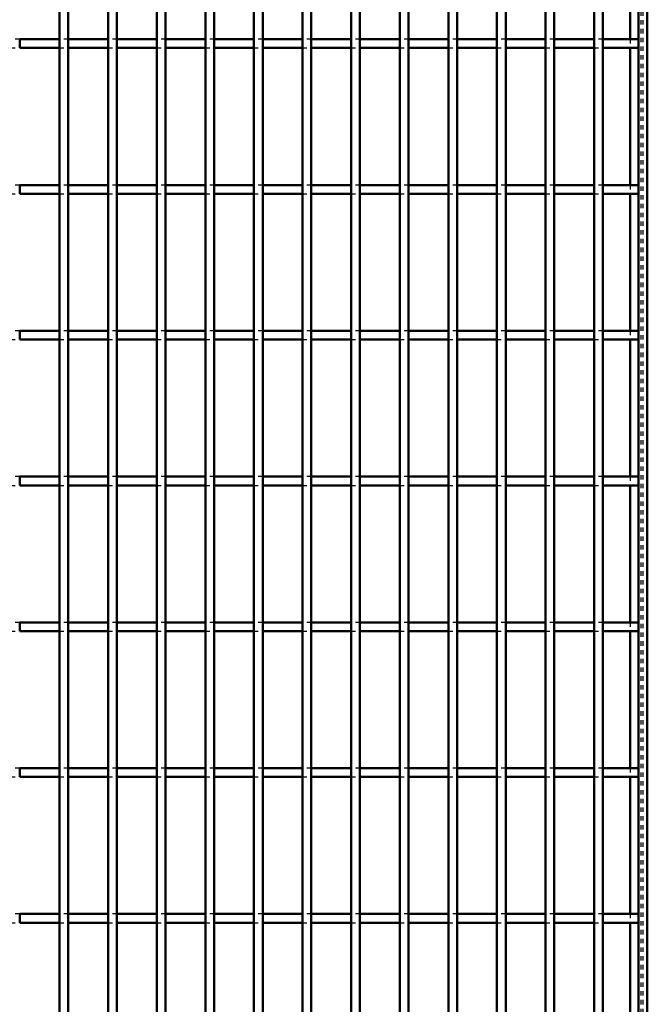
# Model space of a CAD drawing. Header units: millimetres. Extents: x -746 to 505, y -500 to 878.
# Tile 20 of 24: x 257 to 400, y -53 to 172. Entities that reach past the tile are written whole.
import ezdxf

# ---------------------------------------------------------------- set-up
doc = ezdxf.new("R2010")
doc.units = ezdxf.units.MM
doc.linetypes.add('Dashed', pattern=[2, 1, -1])
doc.layers.add('AM_0', color=7, linetype='Continuous', lineweight=50)
doc.layers.add('AM_9', color=6, linetype='Dashed', lineweight=25)

# ---------------------------------------------------------------- blocks, each defined once
blk = doc.blocks.new('1_5pe0qgxpefs09hrtjoh9ehi1m________0_in_LPP230331121180010003500_4')
at = {"layer": 'AM_0'}
for p, q in [((398, 498), (398, -498)), ((400, 498), (400, -498)), ((396.05, 198.98), (396.05, 167.65)), ((396.05, 165.65), (396.05, 134.32)), ((396.05, 132.32), (396.05, 100.99)), ((396.05, 98.99), (396.05, 67.66)), ((396.05, 65.66), (396.05, 34.33)), ((396.05, 32.33), (396.05, 1)), ((396.05, -1), (396.05, -32.33)), ((396.05, -34.33), (396.05, -65.66))]:
    blk.add_line(p, q, dxfattribs=at)
at = {"layer": 'AM_9'}
for p, q in [((398.55, 498), (398.55, -498)), ((398.99, 498), (398.99, -498)), ((396.05, 167.65), (396.05, 165.65)), ((396.05, 134.32), (396.05, 132.32)), ((396.05, 100.99), (396.05, 98.99)), ((396.05, 67.66), (396.05, 65.66)), ((396.05, 34.33), (396.05, 32.33)), ((396.05, 1), (396.05, -1)), ((396.05, -32.33), (396.05, -34.33))]:
    blk.add_line(p, q, dxfattribs=at)
blk = doc.blocks.new('62_r5nqaxh1a9moqwgwgvdaphf0a________0_in_LPP230331121180010003500_4')
at = {"layer": 'AM_0'}
for p, q in [((265.64, -498), (265.64, 498)), ((267.64, -498), (267.64, 498))]:
    blk.add_line(p, q, dxfattribs=at)
blk = doc.blocks.new('63_uykq1yzncndybqju2nzah6v1q________0_in_LPP230331121180010003500_4')
at = {"layer": 'AM_0'}
for p, q in [((276.75, -498), (276.75, 498)), ((278.75, -498), (278.75, 498))]:
    blk.add_line(p, q, dxfattribs=at)
blk = doc.blocks.new('64_uado3pxjtgr2qas8wle4ozpns________0_in_LPP230331121180010003500_4')
at = {"layer": 'AM_0'}
for p, q in [((287.86, -498), (287.86, 498)), ((289.86, -498), (289.86, 498))]:
    blk.add_line(p, q, dxfattribs=at)
blk = doc.blocks.new('65_3h5i1nqqmt1r95wjlosoaxjif________0_in_LPP230331121180010003500_4')
at = {"layer": 'AM_0'}
for p, q in [((298.97, -498), (298.97, 498)), ((300.97, -498), (300.97, 498))]:
    blk.add_line(p, q, dxfattribs=at)
blk = doc.blocks.new('66_fvabjtavf7y90nb795lqylwgp________0_in_LPP230331121180010003500_4')
at = {"layer": 'AM_0'}
for p, q in [((310.08, -498), (310.08, 498)), ((312.08, -498), (312.08, 498))]:
    blk.add_line(p, q, dxfattribs=at)
blk = doc.blocks.new('67_fvj2f83x0li4jj0pngq0wriwj________0_in_LPP230331121180010003500_4')
at = {"layer": 'AM_0'}
for p, q in [((321.19, -498), (321.19, 498)), ((323.19, -498), (323.19, 498))]:
    blk.add_line(p, q, dxfattribs=at)
blk = doc.blocks.new('68_9fc2go8syp66wm1ag77p30osq________0_in_LPP230331121180010003500_4')
at = {"layer": 'AM_0'}
for p, q in [((332.3, -498), (332.3, 498)), ((334.3, -498), (334.3, 498))]:
    blk.add_line(p, q, dxfattribs=at)
blk = doc.blocks.new('69_6dg7d21upbbo860l88lnhtosf________0_in_LPP230331121180010003500_4')
at = {"layer": 'AM_0'}
for p, q in [((343.41, -498), (343.41, 498)), ((345.41, -498), (345.41, 498))]:
    blk.add_line(p, q, dxfattribs=at)
blk = doc.blocks.new('70_2cxpwnvdzay7a5hc7yj4l2adl________0_in_LPP230331121180010003500_4')
at = {"layer": 'AM_0'}
for p, q in [((354.52, -498), (354.52, 498)), ((356.52, -498), (356.52, 498))]:
    blk.add_line(p, q, dxfattribs=at)
blk = doc.blocks.new('71_j10ti0d5r6u6zidw43tggzjae________0_in_LPP230331121180010003500_4')
at = {"layer": 'AM_0'}
for p, q in [((365.63, -498), (365.63, 498)), ((367.63, -498), (367.63, 498))]:
    blk.add_line(p, q, dxfattribs=at)
blk = doc.blocks.new('72_0xlshm11jpu78xi4bvsflfqkg________0_in_LPP230331121180010003500_4')
at = {"layer": 'AM_0'}
for p, q in [((376.74, -498), (376.74, 498)), ((378.74, -498), (378.74, 498))]:
    blk.add_line(p, q, dxfattribs=at)
blk = doc.blocks.new('73_eyc7prz1wavvsmkxwuanh7sur________0_in_LPP230331121180010003500_4')
at = {"layer": 'AM_0'}
for p, q in [((387.85, -498), (387.85, 498)), ((389.85, -498), (389.85, 498))]:
    blk.add_line(p, q, dxfattribs=at)
blk = doc.blocks.new('88_1s8mrc2qhdo47ljdd62kx3xka________0_in_LPP230331121180010003500_4')
at = {"layer": 'AM_0'}
for p, q in [((256.53, -34.33), (256.53, -32.33)), ((265.64, -32.33), (256.53, -32.33)), ((265.64, -32.33), (265.64, -34.33)), ((276.75, -32.33), (267.64, -32.33)), ((267.64, -34.33), (267.64, -32.33)), ((276.75, -32.33), (276.75, -34.33)), ((278.75, -34.33), (278.75, -32.33)), ((287.86, -32.33), (278.75, -32.33)), ((287.86, -32.33), (287.86, -34.33)), ((289.86, -34.33), (289.86, -32.33)), ((298.97, -32.33), (289.86, -32.33)), ((298.97, -32.33), (298.97, -34.33)), ((300.97, -34.33), (300.97, -32.33)), ((310.08, -32.33), (300.97, -32.33)), ((310.08, -32.33), (310.08, -34.33)), ((321.19, -32.33), (312.08, -32.33)), ((312.08, -34.33), (312.08, -32.33)), ((321.19, -32.33), (321.19, -34.33)), ((323.19, -34.33), (323.19, -32.33)), ((332.3, -32.33), (323.19, -32.33)), ((332.3, -32.33), (332.3, -34.33)), ((334.3, -34.33), (334.3, -32.33)), ((343.41, -32.33), (334.3, -32.33)), ((343.41, -32.33), (343.41, -34.33)), ((345.41, -34.33), (345.41, -32.33)), ((354.52, -32.33), (345.41, -32.33)), ((354.52, -32.33), (354.52, -34.33)), ((356.52, -34.33), (356.52, -32.33)), ((365.63, -32.33), (356.52, -32.33)), ((365.63, -32.33), (365.63, -34.33)), ((367.63, -34.33), (367.63, -32.33)), ((376.74, -32.33), (367.63, -32.33)), ((376.74, -32.33), (376.74, -34.33)), ((387.85, -32.33), (378.74, -32.33)), ((378.74, -34.33), (378.74, -32.33)), ((387.85, -32.33), (387.85, -34.33)), ((389.85, -34.33), (389.85, -32.33)), ((398, -32.33), (389.85, -32.33)), ((398, -32.33), (398, -34.33)), ((265.64, -34.33), (256.53, -34.33)), ((276.75, -34.33), (267.64, -34.33)), ((287.86, -34.33), (278.75, -34.33)), ((298.97, -34.33), (289.86, -34.33)), ((310.08, -34.33), (300.97, -34.33)), ((321.19, -34.33), (312.08, -34.33)), ((332.3, -34.33), (323.19, -34.33)), ((343.41, -34.33), (334.3, -34.33)), ((354.52, -34.33), (345.41, -34.33)), ((365.63, -34.33), (356.52, -34.33)), ((376.74, -34.33), (367.63, -34.33)), ((387.85, -34.33), (378.74, -34.33)), ((398, -34.33), (389.85, -34.33))]:
    blk.add_line(p, q, dxfattribs=at)
at = {"layer": 'AM_9'}
for p, q in [((256.53, -32.33), (254.53, -32.33)), ((267.64, -32.33), (265.64, -32.33)), ((278.75, -32.33), (276.75, -32.33)), ((289.86, -32.33), (287.86, -32.33)), ((300.97, -32.33), (298.97, -32.33)), ((312.08, -32.33), (310.08, -32.33)), ((323.19, -32.33), (321.19, -32.33)), ((334.3, -32.33), (332.3, -32.33)), ((345.41, -32.33), (343.41, -32.33)), ((356.52, -32.33), (354.52, -32.33)), ((367.63, -32.33), (365.63, -32.33)), ((378.74, -32.33), (376.74, -32.33)), ((389.85, -32.33), (387.85, -32.33)), ((254.53, -34.33), (256.53, -34.33)), ((265.64, -34.33), (267.64, -34.33)), ((276.75, -34.33), (278.75, -34.33)), ((287.86, -34.33), (289.86, -34.33)), ((298.97, -34.33), (300.97, -34.33)), ((310.08, -34.33), (312.08, -34.33)), ((321.19, -34.33), (323.19, -34.33)), ((332.3, -34.33), (334.3, -34.33)), ((343.41, -34.33), (345.41, -34.33)), ((354.52, -34.33), (356.52, -34.33)), ((365.63, -34.33), (367.63, -34.33)), ((376.74, -34.33), (378.74, -34.33)), ((387.85, -34.33), (389.85, -34.33))]:
    blk.add_line(p, q, dxfattribs=at)
blk = doc.blocks.new('89_whj99splcww9b9bjljhjm9mr0________0_in_LPP230331121180010003500_4')
at = {"layer": 'AM_0'}
for p, q in [((256.53, -1), (256.53, 1)), ((265.64, 1), (256.53, 1)), ((265.64, 1), (265.64, -1)), ((276.75, 1), (267.64, 1)), ((267.64, -1), (267.64, 1)), ((276.75, 1), (276.75, -1)), ((278.75, -1), (278.75, 1)), ((287.86, 1), (278.75, 1)), ((287.86, 1), (287.86, -1)), ((289.86, -1), (289.86, 1)), ((298.97, 1), (289.86, 1)), ((298.97, 1), (298.97, -1)), ((300.97, -1), (300.97, 1)), ((310.08, 1), (300.97, 1)), ((310.08, 1), (310.08, -1)), ((321.19, 1), (312.08, 1)), ((312.08, -1), (312.08, 1)), ((321.19, 1), (321.19, -1)), ((323.19, -1), (323.19, 1)), ((332.3, 1), (323.19, 1)), ((332.3, 1), (332.3, -1)), ((334.3, -1), (334.3, 1)), ((343.41, 1), (334.3, 1)), ((343.41, 1), (343.41, -1)), ((345.41, -1), (345.41, 1)), ((354.52, 1), (345.41, 1)), ((354.52, 1), (354.52, -1)), ((356.52, -1), (356.52, 1)), ((365.63, 1), (356.52, 1)), ((365.63, 1), (365.63, -1)), ((367.63, -1), (367.63, 1)), ((376.74, 1), (367.63, 1)), ((376.74, 1), (376.74, -1)), ((387.85, 1), (378.74, 1)), ((378.74, -1), (378.74, 1)), ((387.85, 1), (387.85, -1)), ((389.85, -1), (389.85, 1)), ((398, 1), (389.85, 1)), ((398, 1), (398, -1)), ((265.64, -1), (256.53, -1)), ((276.75, -1), (267.64, -1)), ((287.86, -1), (278.75, -1)), ((298.97, -1), (289.86, -1)), ((310.08, -1), (300.97, -1)), ((321.19, -1), (312.08, -1)), ((332.3, -1), (323.19, -1)), ((343.41, -1), (334.3, -1)), ((354.52, -1), (345.41, -1)), ((365.63, -1), (356.52, -1)), ((376.74, -1), (367.63, -1)), ((387.85, -1), (378.74, -1)), ((398, -1), (389.85, -1))]:
    blk.add_line(p, q, dxfattribs=at)
at = {"layer": 'AM_9'}
for p, q in [((256.53, 1), (254.53, 1)), ((267.64, 1), (265.64, 1)), ((278.75, 1), (276.75, 1)), ((289.86, 1), (287.86, 1)), ((300.97, 1), (298.97, 1)), ((312.08, 1), (310.08, 1)), ((323.19, 1), (321.19, 1)), ((334.3, 1), (332.3, 1)), ((345.41, 1), (343.41, 1)), ((356.52, 1), (354.52, 1)), ((367.63, 1), (365.63, 1)), ((378.74, 1), (376.74, 1)), ((389.85, 1), (387.85, 1)), ((254.53, -1), (256.53, -1)), ((265.64, -1), (267.64, -1)), ((276.75, -1), (278.75, -1)), ((287.86, -1), (289.86, -1)), ((298.97, -1), (300.97, -1)), ((310.08, -1), (312.08, -1)), ((321.19, -1), (323.19, -1)), ((332.3, -1), (334.3, -1)), ((343.41, -1), (345.41, -1)), ((354.52, -1), (356.52, -1)), ((365.63, -1), (367.63, -1)), ((376.74, -1), (378.74, -1)), ((387.85, -1), (389.85, -1))]:
    blk.add_line(p, q, dxfattribs=at)
blk = doc.blocks.new('90_t2wf6c5dovi2ae8e4lm4chvsj________0_in_LPP230331121180010003500_4')
at = {"layer": 'AM_0'}
for p, q in [((256.53, 32.33), (256.53, 34.33)), ((265.64, 34.33), (256.53, 34.33)), ((265.64, 34.33), (265.64, 32.33)), ((276.75, 34.33), (267.64, 34.33)), ((267.64, 32.33), (267.64, 34.33)), ((276.75, 34.33), (276.75, 32.33)), ((278.75, 32.33), (278.75, 34.33)), ((287.86, 34.33), (278.75, 34.33)), ((287.86, 34.33), (287.86, 32.33)), ((289.86, 32.33), (289.86, 34.33)), ((298.97, 34.33), (289.86, 34.33)), ((298.97, 34.33), (298.97, 32.33)), ((300.97, 32.33), (300.97, 34.33)), ((310.08, 34.33), (300.97, 34.33)), ((310.08, 34.33), (310.08, 32.33)), ((321.19, 34.33), (312.08, 34.33)), ((312.08, 32.33), (312.08, 34.33)), ((321.19, 34.33), (321.19, 32.33)), ((323.19, 32.33), (323.19, 34.33)), ((332.3, 34.33), (323.19, 34.33)), ((332.3, 34.33), (332.3, 32.33)), ((334.3, 32.33), (334.3, 34.33)), ((343.41, 34.33), (334.3, 34.33)), ((343.41, 34.33), (343.41, 32.33)), ((345.41, 32.33), (345.41, 34.33)), ((354.52, 34.33), (345.41, 34.33)), ((354.52, 34.33), (354.52, 32.33)), ((356.52, 32.33), (356.52, 34.33)), ((365.63, 34.33), (356.52, 34.33)), ((365.63, 34.33), (365.63, 32.33)), ((367.63, 32.33), (367.63, 34.33)), ((376.74, 34.33), (367.63, 34.33)), ((376.74, 34.33), (376.74, 32.33)), ((387.85, 34.33), (378.74, 34.33)), ((378.74, 32.33), (378.74, 34.33)), ((387.85, 34.33), (387.85, 32.33)), ((389.85, 32.33), (389.85, 34.33)), ((398, 34.33), (389.85, 34.33)), ((398, 34.33), (398, 32.33)), ((265.64, 32.33), (256.53, 32.33)), ((276.75, 32.33), (267.64, 32.33)), ((287.86, 32.33), (278.75, 32.33)), ((298.97, 32.33), (289.86, 32.33)), ((310.08, 32.33), (300.97, 32.33)), ((321.19, 32.33), (312.08, 32.33)), ((332.3, 32.33), (323.19, 32.33)), ((343.41, 32.33), (334.3, 32.33)), ((354.52, 32.33), (345.41, 32.33)), ((365.63, 32.33), (356.52, 32.33)), ((376.74, 32.33), (367.63, 32.33)), ((387.85, 32.33), (378.74, 32.33)), ((398, 32.33), (389.85, 32.33))]:
    blk.add_line(p, q, dxfattribs=at)
at = {"layer": 'AM_9'}
for p, q in [((256.53, 34.33), (254.53, 34.33)), ((267.64, 34.33), (265.64, 34.33)), ((278.75, 34.33), (276.75, 34.33)), ((289.86, 34.33), (287.86, 34.33)), ((300.97, 34.33), (298.97, 34.33)), ((312.08, 34.33), (310.08, 34.33)), ((323.19, 34.33), (321.19, 34.33)), ((334.3, 34.33), (332.3, 34.33)), ((345.41, 34.33), (343.41, 34.33)), ((356.52, 34.33), (354.52, 34.33)), ((367.63, 34.33), (365.63, 34.33)), ((378.74, 34.33), (376.74, 34.33)), ((389.85, 34.33), (387.85, 34.33)), ((254.53, 32.33), (256.53, 32.33)), ((265.64, 32.33), (267.64, 32.33)), ((276.75, 32.33), (278.75, 32.33)), ((287.86, 32.33), (289.86, 32.33)), ((298.97, 32.33), (300.97, 32.33)), ((310.08, 32.33), (312.08, 32.33)), ((321.19, 32.33), (323.19, 32.33)), ((332.3, 32.33), (334.3, 32.33)), ((343.41, 32.33), (345.41, 32.33)), ((354.52, 32.33), (356.52, 32.33)), ((365.63, 32.33), (367.63, 32.33)), ((376.74, 32.33), (378.74, 32.33)), ((387.85, 32.33), (389.85, 32.33))]:
    blk.add_line(p, q, dxfattribs=at)
blk = doc.blocks.new('91_ur9mvqsiwas7p2gsifnpmgxtb________0_in_LPP230331121180010003500_4')
at = {"layer": 'AM_0'}
for p, q in [((256.53, 65.66), (256.53, 67.66)), ((265.64, 67.66), (256.53, 67.66)), ((265.64, 67.66), (265.64, 65.66)), ((276.75, 67.66), (267.64, 67.66)), ((267.64, 65.66), (267.64, 67.66)), ((276.75, 67.66), (276.75, 65.66)), ((278.75, 65.66), (278.75, 67.66)), ((287.86, 67.66), (278.75, 67.66)), ((287.86, 67.66), (287.86, 65.66)), ((289.86, 65.66), (289.86, 67.66)), ((298.97, 67.66), (289.86, 67.66)), ((298.97, 67.66), (298.97, 65.66)), ((300.97, 65.66), (300.97, 67.66)), ((310.08, 67.66), (300.97, 67.66)), ((310.08, 67.66), (310.08, 65.66)), ((321.19, 67.66), (312.08, 67.66)), ((312.08, 65.66), (312.08, 67.66)), ((321.19, 67.66), (321.19, 65.66)), ((323.19, 65.66), (323.19, 67.66)), ((332.3, 67.66), (323.19, 67.66)), ((332.3, 67.66), (332.3, 65.66)), ((334.3, 65.66), (334.3, 67.66)), ((343.41, 67.66), (334.3, 67.66)), ((343.41, 67.66), (343.41, 65.66)), ((345.41, 65.66), (345.41, 67.66)), ((354.52, 67.66), (345.41, 67.66)), ((354.52, 67.66), (354.52, 65.66)), ((356.52, 65.66), (356.52, 67.66)), ((365.63, 67.66), (356.52, 67.66)), ((365.63, 67.66), (365.63, 65.66)), ((367.63, 65.66), (367.63, 67.66)), ((376.74, 67.66), (367.63, 67.66)), ((376.74, 67.66), (376.74, 65.66)), ((387.85, 67.66), (378.74, 67.66)), ((378.74, 65.66), (378.74, 67.66)), ((387.85, 67.66), (387.85, 65.66)), ((389.85, 65.66), (389.85, 67.66)), ((398, 67.66), (389.85, 67.66)), ((398, 67.66), (398, 65.66)), ((265.64, 65.66), (256.53, 65.66)), ((276.75, 65.66), (267.64, 65.66)), ((287.86, 65.66), (278.75, 65.66)), ((298.97, 65.66), (289.86, 65.66)), ((310.08, 65.66), (300.97, 65.66)), ((321.19, 65.66), (312.08, 65.66)), ((332.3, 65.66), (323.19, 65.66)), ((343.41, 65.66), (334.3, 65.66)), ((354.52, 65.66), (345.41, 65.66)), ((365.63, 65.66), (356.52, 65.66)), ((376.74, 65.66), (367.63, 65.66)), ((387.85, 65.66), (378.74, 65.66)), ((398, 65.66), (389.85, 65.66))]:
    blk.add_line(p, q, dxfattribs=at)
at = {"layer": 'AM_9'}
for p, q in [((256.53, 67.66), (254.53, 67.66)), ((267.64, 67.66), (265.64, 67.66)), ((278.75, 67.66), (276.75, 67.66)), ((289.86, 67.66), (287.86, 67.66)), ((300.97, 67.66), (298.97, 67.66)), ((312.08, 67.66), (310.08, 67.66)), ((323.19, 67.66), (321.19, 67.66)), ((334.3, 67.66), (332.3, 67.66)), ((345.41, 67.66), (343.41, 67.66)), ((356.52, 67.66), (354.52, 67.66)), ((367.63, 67.66), (365.63, 67.66)), ((378.74, 67.66), (376.74, 67.66)), ((389.85, 67.66), (387.85, 67.66)), ((254.53, 65.66), (256.53, 65.66)), ((265.64, 65.66), (267.64, 65.66)), ((276.75, 65.66), (278.75, 65.66)), ((287.86, 65.66), (289.86, 65.66)), ((298.97, 65.66), (300.97, 65.66)), ((310.08, 65.66), (312.08, 65.66)), ((321.19, 65.66), (323.19, 65.66)), ((332.3, 65.66), (334.3, 65.66)), ((343.41, 65.66), (345.41, 65.66)), ((354.52, 65.66), (356.52, 65.66)), ((365.63, 65.66), (367.63, 65.66)), ((376.74, 65.66), (378.74, 65.66)), ((387.85, 65.66), (389.85, 65.66))]:
    blk.add_line(p, q, dxfattribs=at)
blk = doc.blocks.new('92_46qnz9917qhlbsbvfwt59bo2e________0_in_LPP230331121180010003500_4')
at = {"layer": 'AM_0'}
for p, q in [((256.53, 98.99), (256.53, 100.99)), ((265.64, 100.99), (256.53, 100.99)), ((265.64, 100.99), (265.64, 98.99)), ((276.75, 100.99), (267.64, 100.99)), ((267.64, 98.99), (267.64, 100.99)), ((276.75, 100.99), (276.75, 98.99)), ((278.75, 98.99), (278.75, 100.99)), ((287.86, 100.99), (278.75, 100.99)), ((287.86, 100.99), (287.86, 98.99)), ((289.86, 98.99), (289.86, 100.99)), ((298.97, 100.99), (289.86, 100.99)), ((298.97, 100.99), (298.97, 98.99)), ((300.97, 98.99), (300.97, 100.99)), ((310.08, 100.99), (300.97, 100.99)), ((310.08, 100.99), (310.08, 98.99)), ((321.19, 100.99), (312.08, 100.99)), ((312.08, 98.99), (312.08, 100.99)), ((321.19, 100.99), (321.19, 98.99)), ((323.19, 98.99), (323.19, 100.99)), ((332.3, 100.99), (323.19, 100.99)), ((332.3, 100.99), (332.3, 98.99)), ((334.3, 98.99), (334.3, 100.99)), ((343.41, 100.99), (334.3, 100.99)), ((343.41, 100.99), (343.41, 98.99)), ((345.41, 98.99), (345.41, 100.99)), ((354.52, 100.99), (345.41, 100.99)), ((354.52, 100.99), (354.52, 98.99)), ((356.52, 98.99), (356.52, 100.99)), ((365.63, 100.99), (356.52, 100.99)), ((365.63, 100.99), (365.63, 98.99)), ((367.63, 98.99), (367.63, 100.99)), ((376.74, 100.99), (367.63, 100.99)), ((376.74, 100.99), (376.74, 98.99)), ((387.85, 100.99), (378.74, 100.99)), ((378.74, 98.99), (378.74, 100.99)), ((387.85, 100.99), (387.85, 98.99)), ((389.85, 98.99), (389.85, 100.99)), ((398, 100.99), (389.85, 100.99)), ((398, 100.99), (398, 98.99)), ((265.64, 98.99), (256.53, 98.99)), ((276.75, 98.99), (267.64, 98.99)), ((287.86, 98.99), (278.75, 98.99)), ((298.97, 98.99), (289.86, 98.99)), ((310.08, 98.99), (300.97, 98.99)), ((321.19, 98.99), (312.08, 98.99)), ((332.3, 98.99), (323.19, 98.99)), ((343.41, 98.99), (334.3, 98.99)), ((354.52, 98.99), (345.41, 98.99)), ((365.63, 98.99), (356.52, 98.99)), ((376.74, 98.99), (367.63, 98.99)), ((387.85, 98.99), (378.74, 98.99)), ((398, 98.99), (389.85, 98.99))]:
    blk.add_line(p, q, dxfattribs=at)
at = {"layer": 'AM_9'}
for p, q in [((256.53, 100.99), (254.53, 100.99)), ((267.64, 100.99), (265.64, 100.99)), ((278.75, 100.99), (276.75, 100.99)), ((289.86, 100.99), (287.86, 100.99)), ((300.97, 100.99), (298.97, 100.99)), ((312.08, 100.99), (310.08, 100.99)), ((323.19, 100.99), (321.19, 100.99)), ((334.3, 100.99), (332.3, 100.99)), ((345.41, 100.99), (343.41, 100.99)), ((356.52, 100.99), (354.52, 100.99)), ((367.63, 100.99), (365.63, 100.99)), ((378.74, 100.99), (376.74, 100.99)), ((389.85, 100.99), (387.85, 100.99)), ((254.53, 98.99), (256.53, 98.99)), ((265.64, 98.99), (267.64, 98.99)), ((276.75, 98.99), (278.75, 98.99)), ((287.86, 98.99), (289.86, 98.99)), ((298.97, 98.99), (300.97, 98.99)), ((310.08, 98.99), (312.08, 98.99)), ((321.19, 98.99), (323.19, 98.99)), ((332.3, 98.99), (334.3, 98.99)), ((343.41, 98.99), (345.41, 98.99)), ((354.52, 98.99), (356.52, 98.99)), ((365.63, 98.99), (367.63, 98.99)), ((376.74, 98.99), (378.74, 98.99)), ((387.85, 98.99), (389.85, 98.99))]:
    blk.add_line(p, q, dxfattribs=at)
blk = doc.blocks.new('93_zv0yup83d8fhbbjwlx1ivh35l________0_in_LPP230331121180010003500_4')
at = {"layer": 'AM_0'}
for p, q in [((256.53, 132.32), (256.53, 134.32)), ((265.64, 134.32), (256.53, 134.32)), ((265.64, 134.32), (265.64, 132.32)), ((276.75, 134.32), (267.64, 134.32)), ((267.64, 132.32), (267.64, 134.32)), ((276.75, 134.32), (276.75, 132.32)), ((278.75, 132.32), (278.75, 134.32)), ((287.86, 134.32), (278.75, 134.32)), ((287.86, 134.32), (287.86, 132.32)), ((289.86, 132.32), (289.86, 134.32)), ((298.97, 134.32), (289.86, 134.32)), ((298.97, 134.32), (298.97, 132.32)), ((300.97, 132.32), (300.97, 134.32)), ((310.08, 134.32), (300.97, 134.32)), ((310.08, 134.32), (310.08, 132.32)), ((321.19, 134.32), (312.08, 134.32)), ((312.08, 132.32), (312.08, 134.32)), ((321.19, 134.32), (321.19, 132.32)), ((323.19, 132.32), (323.19, 134.32)), ((332.3, 134.32), (323.19, 134.32)), ((332.3, 134.32), (332.3, 132.32)), ((334.3, 132.32), (334.3, 134.32)), ((343.41, 134.32), (334.3, 134.32)), ((343.41, 134.32), (343.41, 132.32)), ((345.41, 132.32), (345.41, 134.32)), ((354.52, 134.32), (345.41, 134.32)), ((354.52, 134.32), (354.52, 132.32)), ((356.52, 132.32), (356.52, 134.32)), ((365.63, 134.32), (356.52, 134.32)), ((365.63, 134.32), (365.63, 132.32)), ((367.63, 132.32), (367.63, 134.32)), ((376.74, 134.32), (367.63, 134.32)), ((376.74, 134.32), (376.74, 132.32)), ((387.85, 134.32), (378.74, 134.32)), ((378.74, 132.32), (378.74, 134.32)), ((387.85, 134.32), (387.85, 132.32)), ((389.85, 132.32), (389.85, 134.32)), ((398, 134.32), (389.85, 134.32)), ((398, 134.32), (398, 132.32)), ((265.64, 132.32), (256.53, 132.32)), ((276.75, 132.32), (267.64, 132.32)), ((287.86, 132.32), (278.75, 132.32)), ((298.97, 132.32), (289.86, 132.32)), ((310.08, 132.32), (300.97, 132.32)), ((321.19, 132.32), (312.08, 132.32)), ((332.3, 132.32), (323.19, 132.32)), ((343.41, 132.32), (334.3, 132.32)), ((354.52, 132.32), (345.41, 132.32)), ((365.63, 132.32), (356.52, 132.32)), ((376.74, 132.32), (367.63, 132.32)), ((387.85, 132.32), (378.74, 132.32)), ((398, 132.32), (389.85, 132.32))]:
    blk.add_line(p, q, dxfattribs=at)
at = {"layer": 'AM_9'}
for p, q in [((256.53, 134.32), (254.53, 134.32)), ((267.64, 134.32), (265.64, 134.32)), ((278.75, 134.32), (276.75, 134.32)), ((289.86, 134.32), (287.86, 134.32)), ((300.97, 134.32), (298.97, 134.32)), ((312.08, 134.32), (310.08, 134.32)), ((323.19, 134.32), (321.19, 134.32)), ((334.3, 134.32), (332.3, 134.32)), ((345.41, 134.32), (343.41, 134.32)), ((356.52, 134.32), (354.52, 134.32)), ((367.63, 134.32), (365.63, 134.32)), ((378.74, 134.32), (376.74, 134.32)), ((389.85, 134.32), (387.85, 134.32)), ((254.53, 132.32), (256.53, 132.32)), ((265.64, 132.32), (267.64, 132.32)), ((276.75, 132.32), (278.75, 132.32)), ((287.86, 132.32), (289.86, 132.32)), ((298.97, 132.32), (300.97, 132.32)), ((310.08, 132.32), (312.08, 132.32)), ((321.19, 132.32), (323.19, 132.32)), ((332.3, 132.32), (334.3, 132.32)), ((343.41, 132.32), (345.41, 132.32)), ((354.52, 132.32), (356.52, 132.32)), ((365.63, 132.32), (367.63, 132.32)), ((376.74, 132.32), (378.74, 132.32)), ((387.85, 132.32), (389.85, 132.32))]:
    blk.add_line(p, q, dxfattribs=at)
blk = doc.blocks.new('94_v24kii3nmydrp2i262tdliz7j________0_in_LPP230331121180010003500_4')
at = {"layer": 'AM_0'}
for p, q in [((256.53, 165.65), (256.53, 167.65)), ((265.64, 167.65), (256.53, 167.65)), ((265.64, 167.65), (265.64, 165.65)), ((276.75, 167.65), (267.64, 167.65)), ((267.64, 165.65), (267.64, 167.65)), ((276.75, 167.65), (276.75, 165.65)), ((278.75, 165.65), (278.75, 167.65)), ((287.86, 167.65), (278.75, 167.65)), ((287.86, 167.65), (287.86, 165.65)), ((289.86, 165.65), (289.86, 167.65)), ((298.97, 167.65), (289.86, 167.65)), ((298.97, 167.65), (298.97, 165.65)), ((300.97, 165.65), (300.97, 167.65)), ((310.08, 167.65), (300.97, 167.65)), ((310.08, 167.65), (310.08, 165.65)), ((321.19, 167.65), (312.08, 167.65)), ((312.08, 165.65), (312.08, 167.65)), ((321.19, 167.65), (321.19, 165.65)), ((323.19, 165.65), (323.19, 167.65)), ((332.3, 167.65), (323.19, 167.65)), ((332.3, 167.65), (332.3, 165.65)), ((334.3, 165.65), (334.3, 167.65)), ((343.41, 167.65), (334.3, 167.65)), ((343.41, 167.65), (343.41, 165.65)), ((345.41, 165.65), (345.41, 167.65)), ((354.52, 167.65), (345.41, 167.65)), ((354.52, 167.65), (354.52, 165.65)), ((356.52, 165.65), (356.52, 167.65)), ((365.63, 167.65), (356.52, 167.65)), ((365.63, 167.65), (365.63, 165.65)), ((367.63, 165.65), (367.63, 167.65)), ((376.74, 167.65), (367.63, 167.65)), ((376.74, 167.65), (376.74, 165.65)), ((387.85, 167.65), (378.74, 167.65)), ((378.74, 165.65), (378.74, 167.65)), ((387.85, 167.65), (387.85, 165.65)), ((389.85, 165.65), (389.85, 167.65)), ((398, 167.65), (389.85, 167.65)), ((398, 167.65), (398, 165.65)), ((265.64, 165.65), (256.53, 165.65)), ((276.75, 165.65), (267.64, 165.65)), ((287.86, 165.65), (278.75, 165.65)), ((298.97, 165.65), (289.86, 165.65)), ((310.08, 165.65), (300.97, 165.65)), ((321.19, 165.65), (312.08, 165.65)), ((332.3, 165.65), (323.19, 165.65)), ((343.41, 165.65), (334.3, 165.65)), ((354.52, 165.65), (345.41, 165.65)), ((365.63, 165.65), (356.52, 165.65)), ((376.74, 165.65), (367.63, 165.65)), ((387.85, 165.65), (378.74, 165.65)), ((398, 165.65), (389.85, 165.65))]:
    blk.add_line(p, q, dxfattribs=at)
at = {"layer": 'AM_9'}
for p, q in [((256.53, 167.65), (254.53, 167.65)), ((267.64, 167.65), (265.64, 167.65)), ((278.75, 167.65), (276.75, 167.65)), ((289.86, 167.65), (287.86, 167.65)), ((300.97, 167.65), (298.97, 167.65)), ((312.08, 167.65), (310.08, 167.65)), ((323.19, 167.65), (321.19, 167.65)), ((334.3, 167.65), (332.3, 167.65)), ((345.41, 167.65), (343.41, 167.65)), ((356.52, 167.65), (354.52, 167.65)), ((367.63, 167.65), (365.63, 167.65)), ((378.74, 167.65), (376.74, 167.65)), ((389.85, 167.65), (387.85, 167.65)), ((254.53, 165.65), (256.53, 165.65)), ((265.64, 165.65), (267.64, 165.65)), ((276.75, 165.65), (278.75, 165.65)), ((287.86, 165.65), (289.86, 165.65)), ((298.97, 165.65), (300.97, 165.65)), ((310.08, 165.65), (312.08, 165.65)), ((321.19, 165.65), (323.19, 165.65)), ((332.3, 165.65), (334.3, 165.65)), ((343.41, 165.65), (345.41, 165.65)), ((354.52, 165.65), (356.52, 165.65)), ((365.63, 165.65), (367.63, 165.65)), ((376.74, 165.65), (378.74, 165.65)), ((387.85, 165.65), (389.85, 165.65))]:
    blk.add_line(p, q, dxfattribs=at)

msp = doc.modelspace()

# ---------------------------------------------------------------- block references
for name in ['62_r5nqaxh1a9moqwgwgvdaphf0a________0_in_LPP230331121180010003500_4', '63_uykq1yzncndybqju2nzah6v1q________0_in_LPP230331121180010003500_4', '64_uado3pxjtgr2qas8wle4ozpns________0_in_LPP230331121180010003500_4', '65_3h5i1nqqmt1r95wjlosoaxjif________0_in_LPP230331121180010003500_4', '66_fvabjtavf7y90nb795lqylwgp________0_in_LPP230331121180010003500_4', '67_fvj2f83x0li4jj0pngq0wriwj________0_in_LPP230331121180010003500_4', '68_9fc2go8syp66wm1ag77p30osq________0_in_LPP230331121180010003500_4', '69_6dg7d21upbbo860l88lnhtosf________0_in_LPP230331121180010003500_4', '70_2cxpwnvdzay7a5hc7yj4l2adl________0_in_LPP230331121180010003500_4', '71_j10ti0d5r6u6zidw43tggzjae________0_in_LPP230331121180010003500_4', '72_0xlshm11jpu78xi4bvsflfqkg________0_in_LPP230331121180010003500_4', '73_eyc7prz1wavvsmkxwuanh7sur________0_in_LPP230331121180010003500_4', '1_5pe0qgxpefs09hrtjoh9ehi1m________0_in_LPP230331121180010003500_4', '94_v24kii3nmydrp2i262tdliz7j________0_in_LPP230331121180010003500_4', '93_zv0yup83d8fhbbjwlx1ivh35l________0_in_LPP230331121180010003500_4', '92_46qnz9917qhlbsbvfwt59bo2e________0_in_LPP230331121180010003500_4', '91_ur9mvqsiwas7p2gsifnpmgxtb________0_in_LPP230331121180010003500_4', '90_t2wf6c5dovi2ae8e4lm4chvsj________0_in_LPP230331121180010003500_4', '89_whj99splcww9b9bjljhjm9mr0________0_in_LPP230331121180010003500_4', '88_1s8mrc2qhdo47ljdd62kx3xka________0_in_LPP230331121180010003500_4']:
    msp.add_blockref(name, (0, 0))

doc.saveas('drawing.dxf')
